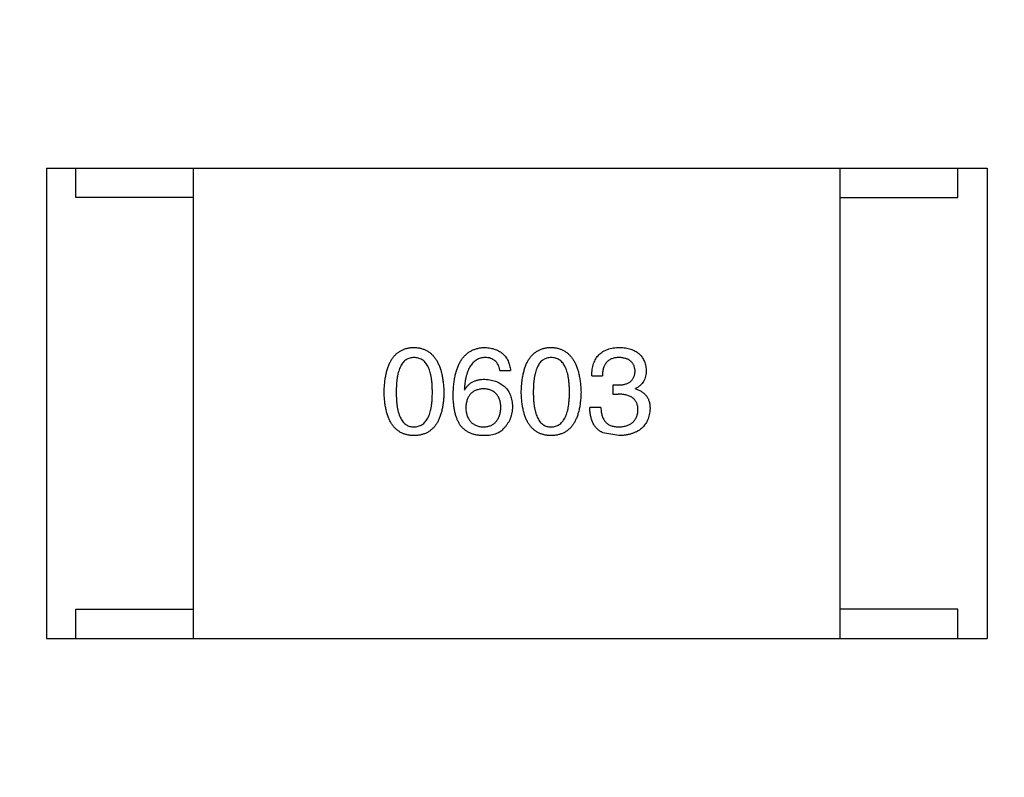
# Model space of a CAD drawing. Header units: millimetres. Extents: x 718 to 1157, y -195 to -52.
# Tile 106 of 156: x 1095.95 to 1097.62, y -131.17 to -129.88. Entities that reach past the tile are written whole.
import ezdxf

# ---------------------------------------------------------------- set-up
doc = ezdxf.new("R2010")
doc.units = ezdxf.units.MM
doc.header["$LTSCALE"] = 1.21
doc.header["$MEASUREMENT"] = 0
doc.header["$PDMODE"] = 3
doc.header["$PDSIZE"] = 0.3125
doc.layers.get('0').update_dxf_attribs({"linetype": 'CONTINUOUS'})
doc.layers.get('DEFPOINTS').update_dxf_attribs({"linetype": 'CONTINUOUS'})
doc.layers.add('Dim', color=3, linetype='CONTINUOUS', lineweight=25)
doc.styles.get("Standard").update_dxf_attribs({"font": 'txt', "width": 0.8})
doc.dimstyles.get("Standard").update_dxf_attribs({"dimtxt": 0.15625, "dimasz": 0.1875, "dimexe": 0.125, "dimexo": 0.0625, "dimgap": 0.09, "dimtad": 0, "dimtih": 1, "dimtoh": 1, "dimzin": 4, "dimdsep": 46, "dimtxsty": 'Standard', "dimblk": '_FILLED', "dimblk1": '_FILLED', "dimblk2": '_FILLED', "dimcen": 0.09, "dimazin": 1, "dimtp": 0.01, "dimtm": 0.01, "dimtfac": 1, "dimtofl": 0, "dimtmove": 0, "dimatfit": 3, "dimldrblk": '_FILLED', "dimfxl": 1, "dimtolj": 1, "dimtzin": 4, "dimarcsym": 0})

# ---------------------------------------------------------------- blocks, each defined once
blk = doc.blocks.new('_FILLED')
at = {"color": 0, "linetype": 'ByBlock'}
blk.add_solid([(0, 0), (-1, 0.16667), (-1, -0.16667)], dxfattribs=at)
blk = doc.blocks.new('*D41')
at = {"layer": 'DEFPOINTS', "color": 0}
for p in [(1078.3878, -101.7796), (1078.3878, -150.8296), (1143.3384, -150.8296)]:
    blk.add_point(p, dxfattribs=at)
at = {"layer": 'Dim', "color": 0, "lineweight": -2}
for p, q in [((1078.4503, -101.7796), (1143.4634, -101.7796)), ((1143.3384, -104.3196), (1143.3384, -122.3813)), ((1143.3384, -148.2896), (1143.3384, -130.2279)), ((1078.4503, -150.8296), (1143.4634, -150.8296))]:
    blk.add_line(p, q, dxfattribs=at)
at = {"layer": 'Dim', "color": 0, "lineweight": -2, "xscale": 2.54, "yscale": 2.54, "zscale": 2.54}
for p, rotation in [((1143.3384, -101.7796), 90), ((1143.3384, -150.8296), 270)]:
    blk.add_blockref('_FILLED', p, dxfattribs=dict(at, rotation=rotation))
at = {"layer": 'Dim', "color": 0, "insert": (1143.3384, -126.3046), "char_height": 2.5, "attachment_point": 5, "rotation": 90, "line_spacing_factor": 2.5}
blk.add_mtext('\\A1;49.05', dxfattribs=at)

msp = doc.modelspace()

# ---------------------------------------------------------------- linework, layer by layer
at = {"color": 7, "linetype": 'Continuous'}
for p, q in [((1095.996, -130.1324), (1097.596, -130.1324)), ((1095.996, -130.1324), (1095.996, -130.9324)), ((1096.046, -130.1824), (1096.046, -130.1324)), ((1096.246, -130.9324), (1096.246, -130.1324)), ((1097.346, -130.9324), (1097.346, -130.1324)), ((1097.546, -130.1824), (1097.546, -130.1324)), ((1097.596, -130.1324), (1097.596, -130.9324)), ((1096.246, -130.1824), (1096.046, -130.1824)), ((1097.346, -130.1824), (1097.546, -130.1824)), ((1096.7671, -130.4766), (1096.7852, -130.4766)), ((1096.9232, -130.4856), (1096.9413, -130.4856)), ((1096.7065, -130.5086), (1096.7073, -130.5094)), ((1096.9691, -130.5012), (1096.9593, -130.5012)), ((1096.9593, -130.5012), (1096.9593, -130.5168)), ((1096.9978, -130.5078), (1096.9978, -130.5069)), ((1096.9593, -130.5168), (1096.9683, -130.5168)), ((1096.9388, -130.5397), (1096.92, -130.5397)), ((1096.9691, -130.5873), (1096.9421, -130.5823)), ((1096.046, -130.8824), (1096.246, -130.8824)), ((1096.046, -130.9324), (1096.046, -130.8824)), ((1097.546, -130.8824), (1097.346, -130.8824)), ((1097.546, -130.9324), (1097.546, -130.8824)), ((1095.996, -130.9324), (1097.596, -130.9324))]:
    msp.add_line(p, q, dxfattribs=at)
for points, knots in [([(1096.5702, -130.5135), (1096.5703, -130.5104), (1096.5705, -130.5045), (1096.5713, -130.496), (1096.5724, -130.488), (1096.5739, -130.4806), (1096.5758, -130.4738), (1096.578, -130.4675), (1096.5806, -130.4618), (1096.5836, -130.4568), (1096.587, -130.4522), (1096.5907, -130.4483), (1096.5949, -130.445), (1096.5994, -130.4422), (1096.6043, -130.4401), (1096.6095, -130.4385), (1096.6152, -130.4375), (1096.6191, -130.4374), (1096.621, -130.4373)], [0, 0, 0, 0, 0.088823, 0.172287, 0.250296, 0.323438, 0.392244, 0.456221, 0.516635, 0.573871, 0.628, 0.680335, 0.731489, 0.782557, 0.834044, 0.886738, 0.942089, 1, 1, 1, 1]), ([(1096.621, -130.4373), (1096.623, -130.4374), (1096.6268, -130.4376), (1096.6324, -130.4387), (1096.6376, -130.4403), (1096.6424, -130.4425), (1096.6469, -130.4453), (1096.651, -130.4487), (1096.6547, -130.4526), (1096.6581, -130.4572), (1096.6611, -130.4622), (1096.6637, -130.4679), (1096.666, -130.4741), (1096.6679, -130.4809), (1096.6694, -130.4882), (1096.6706, -130.4961), (1096.6715, -130.5046), (1096.6717, -130.5105), (1096.6719, -130.5135)], [0, 0, 0, 0, 0.057415, 0.112361, 0.16496, 0.216437, 0.267441, 0.318839, 0.371478, 0.426325, 0.483626, 0.544235, 0.608673, 0.677374, 0.750405, 0.828394, 0.911525, 1, 1, 1, 1]), ([(1096.6876, -130.5168), (1096.6877, -130.5136), (1096.6879, -130.5075), (1096.6888, -130.4987), (1096.6899, -130.4904), (1096.6915, -130.4827), (1096.6935, -130.4756), (1096.6959, -130.4692), (1096.6986, -130.4633), (1096.7018, -130.458), (1096.7054, -130.4533), (1096.7094, -130.4492), (1096.7138, -130.4456), (1096.7186, -130.4427), (1096.7239, -130.4404), (1096.7295, -130.4387), (1096.7355, -130.4376), (1096.7396, -130.4374), (1096.7417, -130.4373)], [0, 0, 0, 0, 0.087517, 0.169686, 0.246944, 0.319347, 0.387088, 0.450961, 0.511075, 0.567974, 0.622351, 0.675039, 0.726853, 0.778688, 0.83093, 0.884738, 0.941043, 1, 1, 1, 1]), ([(1096.7417, -130.4373), (1096.7433, -130.4374), (1096.7464, -130.4377), (1096.7509, -130.4384), (1096.7552, -130.4393), (1096.7592, -130.4406), (1096.7629, -130.4421), (1096.7663, -130.4439), (1096.7694, -130.4459), (1096.7723, -130.4483), (1096.7749, -130.4509), (1096.7772, -130.4538), (1096.7792, -130.4569), (1096.781, -130.4603), (1096.7825, -130.464), (1096.7836, -130.468), (1096.7846, -130.4722), (1096.785, -130.4751), (1096.7852, -130.4766)], [0, 0, 0, 0, 0.073784, 0.144317, 0.211047, 0.274818, 0.336501, 0.395724, 0.453465, 0.510016, 0.566585, 0.622844, 0.680328, 0.739335, 0.800408, 0.863904, 0.93053, 1, 1, 1, 1]), ([(1096.8034, -130.5135), (1096.8035, -130.5104), (1096.8037, -130.5045), (1096.8044, -130.496), (1096.8055, -130.488), (1096.8071, -130.4806), (1096.8089, -130.4738), (1096.8112, -130.4675), (1096.8138, -130.4618), (1096.8168, -130.4568), (1096.8201, -130.4522), (1096.8239, -130.4483), (1096.828, -130.445), (1096.8325, -130.4422), (1096.8374, -130.4401), (1096.8427, -130.4385), (1096.8483, -130.4375), (1096.8522, -130.4374), (1096.8542, -130.4373)], [0, 0, 0, 0, 0.088823, 0.172287, 0.250296, 0.323438, 0.392244, 0.456221, 0.516635, 0.573871, 0.628, 0.680335, 0.731489, 0.782557, 0.834044, 0.886738, 0.942089, 1, 1, 1, 1]), ([(1096.8542, -130.4373), (1096.8562, -130.4374), (1096.86, -130.4376), (1096.8655, -130.4387), (1096.8707, -130.4403), (1096.8755, -130.4425), (1096.88, -130.4453), (1096.8841, -130.4487), (1096.8878, -130.4526), (1096.8912, -130.4572), (1096.8942, -130.4622), (1096.8969, -130.4679), (1096.8991, -130.4741), (1096.901, -130.4809), (1096.9026, -130.4882), (1096.9038, -130.4961), (1096.9046, -130.5046), (1096.9049, -130.5105), (1096.905, -130.5135)], [0, 0, 0, 0, 0.057415, 0.112361, 0.16496, 0.216437, 0.267441, 0.318839, 0.371478, 0.426325, 0.483626, 0.544235, 0.608673, 0.677374, 0.750405, 0.828394, 0.911525, 1, 1, 1, 1]), ([(1096.9232, -130.4856), (1096.9233, -130.4837), (1096.9234, -130.48), (1096.9241, -130.4746), (1096.9251, -130.4695), (1096.9264, -130.4648), (1096.9282, -130.4605), (1096.9302, -130.4565), (1096.9326, -130.4529), (1096.9355, -130.4497), (1096.9386, -130.4468), (1096.9422, -130.4444), (1096.9461, -130.4422), (1096.9503, -130.4405), (1096.9549, -130.4391), (1096.9599, -130.4381), (1096.9652, -130.4374), (1096.9689, -130.4373), (1096.9708, -130.4373)], [0, 0, 0, 0, 0.074804, 0.144899, 0.211458, 0.274554, 0.334363, 0.392059, 0.448123, 0.503024, 0.558154, 0.613471, 0.670844, 0.729926, 0.792003, 0.857405, 0.926768, 1, 1, 1, 1]), ([(1096.9708, -130.4373), (1096.9725, -130.4374), (1096.9758, -130.4375), (1096.9807, -130.4382), (1096.9853, -130.439), (1096.9895, -130.4402), (1096.9935, -130.4416), (1096.9971, -130.4434), (1097.0004, -130.4454), (1097.0034, -130.4476), (1097.0061, -130.4502), (1097.0084, -130.4531), (1097.0105, -130.4562), (1097.0122, -130.4596), (1097.0136, -130.4632), (1097.0147, -130.4672), (1097.0155, -130.4714), (1097.0157, -130.4743), (1097.0159, -130.4758)], [0, 0, 0, 0, 0.077845, 0.151584, 0.221397, 0.287366, 0.350104, 0.410398, 0.467998, 0.524388, 0.579979, 0.635152, 0.690917, 0.747936, 0.806661, 0.867861, 0.932479, 1, 1, 1, 1]), ([(1096.621, -130.4545), (1096.6198, -130.4545), (1096.6174, -130.4546), (1096.6139, -130.4553), (1096.6107, -130.4565), (1096.6077, -130.4581), (1096.605, -130.4602), (1096.6024, -130.4628), (1096.6002, -130.4658), (1096.5982, -130.4693), (1096.5964, -130.4732), (1096.5949, -130.4776), (1096.5936, -130.4825), (1096.5925, -130.4878), (1096.5917, -130.4936), (1096.5912, -130.4998), (1096.5908, -130.5065), (1096.5907, -130.5111), (1096.5907, -130.5135)], [0, 0, 0, 0, 0.049764, 0.097007, 0.143217, 0.188577, 0.235116, 0.282997, 0.333719, 0.387776, 0.445989, 0.508679, 0.576563, 0.649481, 0.728235, 0.812722, 0.903548, 1, 1, 1, 1]), ([(1096.6522, -130.5135), (1096.6522, -130.5111), (1096.6521, -130.5065), (1096.6518, -130.4998), (1096.6512, -130.4936), (1096.6503, -130.4878), (1096.6492, -130.4825), (1096.6479, -130.4776), (1096.6463, -130.4732), (1096.6445, -130.4693), (1096.6424, -130.4658), (1096.6401, -130.4628), (1096.6375, -130.4602), (1096.6347, -130.4581), (1096.6317, -130.4565), (1096.6283, -130.4553), (1096.6248, -130.4546), (1096.6223, -130.4545), (1096.621, -130.4545)], [0, 0, 0, 0, 0.095719, 0.185854, 0.269738, 0.347952, 0.420315, 0.487894, 0.550245, 0.608186, 0.662454, 0.713283, 0.761375, 0.808209, 0.854301, 0.901312, 0.949396, 1, 1, 1, 1]), ([(1096.7417, -130.4545), (1096.7404, -130.4546), (1096.7379, -130.4548), (1096.7342, -130.4556), (1096.7307, -130.4568), (1096.7275, -130.4584), (1096.7245, -130.4604), (1096.7217, -130.4628), (1096.7192, -130.4657), (1096.7168, -130.4688), (1096.7147, -130.4724), (1096.7129, -130.4764), (1096.7112, -130.4808), (1096.7098, -130.4856), (1096.7087, -130.4908), (1096.7077, -130.4964), (1096.7069, -130.5023), (1096.7066, -130.5065), (1096.7065, -130.5086)], [0, 0, 0, 0, 0.054741, 0.107075, 0.158339, 0.208382, 0.258772, 0.310045, 0.362765, 0.417822, 0.475982, 0.537466, 0.602901, 0.673037, 0.747247, 0.826291, 0.910782, 1, 1, 1, 1]), ([(1096.7671, -130.4766), (1096.7667, -130.4749), (1096.766, -130.4715), (1096.7642, -130.467), (1096.7618, -130.4631), (1096.7588, -130.4599), (1096.7553, -130.4575), (1096.7513, -130.4557), (1096.7467, -130.4546), (1096.7434, -130.4545), (1096.7417, -130.4545)], [0, 0, 0, 0, 0.1439, 0.274233, 0.394478, 0.509388, 0.621911, 0.738504, 0.863414, 1, 1, 1, 1]), ([(1096.8542, -130.4545), (1096.853, -130.4545), (1096.8506, -130.4546), (1096.8471, -130.4553), (1096.8439, -130.4565), (1096.8409, -130.4581), (1096.8381, -130.4602), (1096.8356, -130.4628), (1096.8334, -130.4658), (1096.8314, -130.4693), (1096.8296, -130.4732), (1096.828, -130.4776), (1096.8268, -130.4825), (1096.8257, -130.4878), (1096.8249, -130.4936), (1096.8243, -130.4998), (1096.8239, -130.5065), (1096.8239, -130.5111), (1096.8239, -130.5135)], [0, 0, 0, 0, 0.049764, 0.097007, 0.143217, 0.188577, 0.235116, 0.282997, 0.333719, 0.387776, 0.445989, 0.508679, 0.576563, 0.649481, 0.728235, 0.812722, 0.903548, 1, 1, 1, 1]), ([(1096.8853, -130.5135), (1096.8853, -130.5111), (1096.8853, -130.5065), (1096.8849, -130.4998), (1096.8843, -130.4936), (1096.8835, -130.4878), (1096.8824, -130.4825), (1096.8811, -130.4776), (1096.8795, -130.4732), (1096.8777, -130.4693), (1096.8756, -130.4658), (1096.8733, -130.4628), (1096.8707, -130.4602), (1096.8679, -130.4581), (1096.8648, -130.4565), (1096.8615, -130.4553), (1096.8579, -130.4546), (1096.8555, -130.4545), (1096.8542, -130.4545)], [0, 0, 0, 0, 0.095719, 0.185854, 0.269738, 0.347952, 0.420315, 0.487894, 0.550245, 0.608186, 0.662454, 0.713283, 0.761375, 0.808209, 0.854301, 0.901312, 0.949396, 1, 1, 1, 1]), ([(1096.97, -130.4545), (1096.9688, -130.4545), (1096.9666, -130.4545), (1096.9635, -130.4549), (1096.9605, -130.4555), (1096.9577, -130.4564), (1096.9552, -130.4574), (1096.9528, -130.4588), (1096.9507, -130.4604), (1096.9488, -130.4622), (1096.9471, -130.4643), (1096.9456, -130.4667), (1096.9444, -130.4692), (1096.9433, -130.472), (1096.9424, -130.4751), (1096.9419, -130.4784), (1096.9414, -130.4819), (1096.9413, -130.4844), (1096.9413, -130.4856)], [0, 0, 0, 0, 0.069877, 0.136363, 0.198671, 0.257968, 0.315462, 0.370709, 0.425568, 0.479847, 0.535753, 0.592303, 0.651386, 0.713311, 0.778642, 0.84836, 0.921866, 1, 1, 1, 1]), ([(1096.997, -130.4774), (1096.9969, -130.4765), (1096.9967, -130.4748), (1096.9963, -130.4723), (1096.9956, -130.4699), (1096.9947, -130.4677), (1096.9937, -130.4657), (1096.9924, -130.4638), (1096.9911, -130.4621), (1096.9894, -130.4606), (1096.9877, -130.4592), (1096.9857, -130.458), (1096.9835, -130.457), (1096.9811, -130.4562), (1096.9786, -130.4555), (1096.9759, -130.455), (1096.973, -130.4546), (1096.971, -130.4545), (1096.97, -130.4545)], [0, 0, 0, 0, 0.067655, 0.132224, 0.194132, 0.253145, 0.309858, 0.366002, 0.421361, 0.47702, 0.532632, 0.590536, 0.65067, 0.713258, 0.779588, 0.848803, 0.921949, 1, 1, 1, 1]), ([(1096.9691, -130.5012), (1096.9702, -130.5012), (1096.9723, -130.5011), (1096.9754, -130.5007), (1096.9783, -130.5001), (1096.981, -130.4995), (1096.9835, -130.4986), (1096.9857, -130.4975), (1096.9878, -130.4963), (1096.9896, -130.4949), (1096.9913, -130.4933), (1096.9927, -130.4915), (1096.994, -130.4896), (1096.995, -130.4875), (1096.9958, -130.4852), (1096.9964, -130.4828), (1096.9968, -130.4802), (1096.9969, -130.4784), (1096.997, -130.4774)], [0, 0, 0, 0, 0.079415, 0.154091, 0.22508, 0.29186, 0.355026, 0.415127, 0.472418, 0.528511, 0.583551, 0.638361, 0.693547, 0.750023, 0.807857, 0.868401, 0.932259, 1, 1, 1, 1]), ([(1097.0159, -130.4758), (1097.0158, -130.4776), (1097.0157, -130.4812), (1097.0149, -130.4863), (1097.0134, -130.4909), (1097.0115, -130.4951), (1097.0089, -130.4988), (1097.0058, -130.502), (1097.002, -130.5048), (1096.9993, -130.5062), (1096.9978, -130.5069)], [0, 0, 0, 0, 0.143686, 0.277942, 0.40333, 0.521785, 0.638573, 0.755208, 0.874773, 1, 1, 1, 1]), ([(1096.7073, -130.5094), (1096.7082, -130.508), (1096.7098, -130.5052), (1096.713, -130.5014), (1096.7167, -130.4983), (1096.7208, -130.4957), (1096.7254, -130.4938), (1096.7304, -130.4924), (1096.7359, -130.4915), (1096.7397, -130.4914), (1096.7417, -130.4914)], [0, 0, 0, 0, 0.122276, 0.239997, 0.35611, 0.473903, 0.59404, 0.720428, 0.855383, 1, 1, 1, 1]), ([(1096.7417, -130.4914), (1096.7435, -130.4915), (1096.7471, -130.4919), (1096.7522, -130.4927), (1096.757, -130.4939), (1096.7615, -130.4954), (1096.7656, -130.4973), (1096.7694, -130.4994), (1096.7729, -130.5019), (1096.776, -130.5046), (1096.7788, -130.5077), (1096.7812, -130.5112), (1096.7833, -130.5149), (1096.785, -130.5189), (1096.7864, -130.5233), (1096.7874, -130.5279), (1096.7882, -130.5329), (1096.7883, -130.5363), (1096.7884, -130.5381)], [0, 0, 0, 0, 0.074228, 0.144548, 0.211288, 0.274576, 0.335162, 0.393915, 0.450599, 0.506657, 0.562409, 0.618617, 0.676096, 0.735061, 0.79654, 0.860906, 0.928473, 1, 1, 1, 1]), ([(1096.621, -130.5873), (1096.6191, -130.5872), (1096.6152, -130.587), (1096.6095, -130.5861), (1096.6043, -130.5845), (1096.5994, -130.5825), (1096.5949, -130.5798), (1096.5907, -130.5766), (1096.587, -130.5728), (1096.5836, -130.5684), (1096.5806, -130.5635), (1096.578, -130.558), (1096.5758, -130.5519), (1096.5739, -130.5453), (1096.5724, -130.5382), (1096.5713, -130.5304), (1096.5705, -130.5222), (1096.5703, -130.5164), (1096.5702, -130.5135)], [0, 0, 0, 0, 0.059135, 0.115606, 0.169241, 0.221578, 0.273261, 0.324749, 0.377329, 0.431642, 0.488541, 0.548597, 0.612232, 0.680174, 0.752504, 0.829777, 0.912307, 1, 1, 1, 1]), ([(1096.5907, -130.5135), (1096.5907, -130.5159), (1096.5908, -130.5205), (1096.5912, -130.5272), (1096.5917, -130.5334), (1096.5925, -130.5392), (1096.5936, -130.5445), (1096.5949, -130.5494), (1096.5964, -130.5538), (1096.5982, -130.5577), (1096.6002, -130.5612), (1096.6024, -130.5642), (1096.605, -130.5668), (1096.6077, -130.5689), (1096.6107, -130.5705), (1096.6139, -130.5717), (1096.6174, -130.5724), (1096.6198, -130.5725), (1096.621, -130.5725)], [0, 0, 0, 0, 0.096457, 0.187288, 0.27178, 0.350132, 0.423455, 0.491343, 0.554037, 0.612253, 0.666313, 0.717038, 0.764921, 0.811214, 0.856775, 0.902988, 0.950234, 1, 1, 1, 1]), ([(1096.621, -130.5725), (1096.6223, -130.5724), (1096.6248, -130.5723), (1096.6283, -130.5715), (1096.6317, -130.5703), (1096.6347, -130.5686), (1096.6376, -130.5665), (1096.6401, -130.5638), (1096.6424, -130.5608), (1096.6445, -130.5573), (1096.6464, -130.5534), (1096.6479, -130.549), (1096.6492, -130.5442), (1096.6503, -130.5389), (1096.6512, -130.5332), (1096.6518, -130.527), (1096.6521, -130.5204), (1096.6522, -130.5158), (1096.6522, -130.5135)], [0, 0, 0, 0, 0.050879, 0.099377, 0.146973, 0.193618, 0.240619, 0.289461, 0.34047, 0.395283, 0.453059, 0.515633, 0.582666, 0.655287, 0.732971, 0.815933, 0.905166, 1, 1, 1, 1]), ([(1096.6719, -130.5135), (1096.6718, -130.5164), (1096.6716, -130.5222), (1096.6708, -130.5304), (1096.6697, -130.5382), (1096.6682, -130.5453), (1096.6663, -130.5519), (1096.6641, -130.558), (1096.6615, -130.5635), (1096.6585, -130.5684), (1096.6551, -130.5728), (1096.6514, -130.5766), (1096.6472, -130.5798), (1096.6427, -130.5825), (1096.6378, -130.5845), (1096.6325, -130.5861), (1096.6269, -130.587), (1096.623, -130.5872), (1096.621, -130.5873)], [0, 0, 0, 0, 0.08769, 0.170218, 0.24749, 0.319818, 0.387758, 0.451391, 0.511445, 0.568185, 0.622681, 0.67526, 0.726746, 0.778428, 0.830764, 0.884397, 0.940866, 1, 1, 1, 1]), ([(1096.7393, -130.5078), (1096.7381, -130.5078), (1096.7358, -130.5079), (1096.7326, -130.5084), (1096.7295, -130.5091), (1096.7266, -130.51), (1096.724, -130.5111), (1096.7215, -130.5126), (1096.7193, -130.5142), (1096.7173, -130.5161), (1096.7155, -130.5182), (1096.7139, -130.5206), (1096.7125, -130.5232), (1096.7114, -130.5261), (1096.7105, -130.5292), (1096.7097, -130.5325), (1096.7092, -130.536), (1096.709, -130.5385), (1096.7089, -130.5397)], [0, 0, 0, 0, 0.070453, 0.136523, 0.199866, 0.260392, 0.318446, 0.374657, 0.430182, 0.485556, 0.541071, 0.598396, 0.657208, 0.718642, 0.783247, 0.851631, 0.923928, 1, 1, 1, 1]), ([(1096.7688, -130.5389), (1096.7687, -130.5377), (1096.7685, -130.5353), (1096.768, -130.5318), (1096.7673, -130.5286), (1096.7664, -130.5256), (1096.7652, -130.5229), (1096.7639, -130.5203), (1096.7623, -130.518), (1096.7606, -130.5159), (1096.7587, -130.5141), (1096.7565, -130.5125), (1096.7541, -130.5111), (1096.7515, -130.5099), (1096.7488, -130.509), (1096.7458, -130.5084), (1096.7426, -130.5079), (1096.7404, -130.5078), (1096.7393, -130.5078)], [0, 0, 0, 0, 0.076288, 0.14871, 0.216387, 0.281386, 0.342528, 0.402111, 0.4591, 0.514852, 0.569974, 0.625644, 0.682226, 0.740156, 0.800362, 0.863471, 0.930116, 1, 1, 1, 1]), ([(1096.8542, -130.5873), (1096.8522, -130.5872), (1096.8483, -130.587), (1096.8427, -130.5861), (1096.8374, -130.5845), (1096.8325, -130.5825), (1096.828, -130.5798), (1096.8239, -130.5766), (1096.8201, -130.5728), (1096.8168, -130.5684), (1096.8138, -130.5635), (1096.8112, -130.558), (1096.8089, -130.5519), (1096.8071, -130.5453), (1096.8055, -130.5382), (1096.8044, -130.5304), (1096.8037, -130.5222), (1096.8035, -130.5164), (1096.8034, -130.5135)], [0, 0, 0, 0, 0.059135, 0.115606, 0.169241, 0.221578, 0.273261, 0.324749, 0.377329, 0.431642, 0.488541, 0.548597, 0.612232, 0.680174, 0.752504, 0.829777, 0.912307, 1, 1, 1, 1]), ([(1096.8239, -130.5135), (1096.8239, -130.5159), (1096.8239, -130.5205), (1096.8243, -130.5272), (1096.8249, -130.5334), (1096.8257, -130.5392), (1096.8268, -130.5445), (1096.828, -130.5494), (1096.8296, -130.5538), (1096.8314, -130.5577), (1096.8334, -130.5612), (1096.8356, -130.5642), (1096.8381, -130.5668), (1096.8409, -130.5689), (1096.8438, -130.5705), (1096.8471, -130.5717), (1096.8506, -130.5724), (1096.853, -130.5725), (1096.8542, -130.5725)], [0, 0, 0, 0, 0.096457, 0.187288, 0.27178, 0.350132, 0.423455, 0.491343, 0.554037, 0.612253, 0.666313, 0.717038, 0.764921, 0.811214, 0.856775, 0.902988, 0.950234, 1, 1, 1, 1]), ([(1096.8542, -130.5725), (1096.8555, -130.5724), (1096.8579, -130.5723), (1096.8615, -130.5715), (1096.8648, -130.5703), (1096.8679, -130.5686), (1096.8707, -130.5665), (1096.8733, -130.5638), (1096.8756, -130.5608), (1096.8777, -130.5573), (1096.8795, -130.5534), (1096.8811, -130.549), (1096.8824, -130.5442), (1096.8835, -130.5389), (1096.8843, -130.5332), (1096.8849, -130.527), (1096.8853, -130.5204), (1096.8853, -130.5158), (1096.8853, -130.5135)], [0, 0, 0, 0, 0.050879, 0.099377, 0.146973, 0.193618, 0.240619, 0.289461, 0.34047, 0.395283, 0.453059, 0.515633, 0.582666, 0.655287, 0.732971, 0.815933, 0.905166, 1, 1, 1, 1]), ([(1096.905, -130.5135), (1096.9049, -130.5164), (1096.9047, -130.5222), (1096.9039, -130.5304), (1096.9029, -130.5382), (1096.9013, -130.5453), (1096.8995, -130.5519), (1096.8972, -130.558), (1096.8946, -130.5635), (1096.8916, -130.5684), (1096.8883, -130.5728), (1096.8845, -130.5766), (1096.8804, -130.5798), (1096.8758, -130.5825), (1096.8709, -130.5845), (1096.8657, -130.5861), (1096.8601, -130.587), (1096.8562, -130.5872), (1096.8542, -130.5873)], [0, 0, 0, 0, 0.08769, 0.170218, 0.24749, 0.319818, 0.387758, 0.451391, 0.511445, 0.568185, 0.622681, 0.67526, 0.726746, 0.778428, 0.830764, 0.884397, 0.940866, 1, 1, 1, 1]), ([(1096.9978, -130.5078), (1096.9988, -130.5081), (1097.0008, -130.5087), (1097.0036, -130.5098), (1097.0062, -130.5112), (1097.0086, -130.5126), (1097.0108, -130.5142), (1097.0128, -130.5159), (1097.0147, -130.5178), (1097.0163, -130.5198), (1097.0177, -130.522), (1097.019, -130.5243), (1097.0201, -130.5268), (1097.0209, -130.5295), (1097.0216, -130.5322), (1097.022, -130.5351), (1097.0224, -130.5382), (1097.0224, -130.5403), (1097.0224, -130.5414)], [0, 0, 0, 0, 0.069445, 0.136039, 0.200011, 0.261745, 0.322328, 0.381403, 0.438864, 0.496655, 0.554398, 0.612391, 0.672266, 0.733005, 0.79604, 0.861293, 0.928785, 1, 1, 1, 1]), ([(1096.6983, -130.5676), (1096.6974, -130.566), (1096.6957, -130.5628), (1096.6935, -130.5576), (1096.6917, -130.5519), (1096.6902, -130.5458), (1096.689, -130.5392), (1096.6882, -130.5321), (1096.6877, -130.5246), (1096.6876, -130.5194), (1096.6876, -130.5168)], [0, 0, 0, 0, 0.101889, 0.209155, 0.322694, 0.442863, 0.569758, 0.70479, 0.848502, 1, 1, 1, 1]), ([(1097.0019, -130.5438), (1097.0019, -130.5427), (1097.0019, -130.5406), (1097.0015, -130.5375), (1097.0008, -130.5347), (1096.9999, -130.532), (1096.9987, -130.5295), (1096.9972, -130.5273), (1096.9955, -130.5253), (1096.9935, -130.5235), (1096.9913, -130.5219), (1096.9888, -130.5205), (1096.986, -130.5193), (1096.983, -130.5184), (1096.9797, -130.5176), (1096.9761, -130.5172), (1096.9723, -130.5168), (1096.9697, -130.5168), (1096.9683, -130.5168)], [0, 0, 0, 0, 0.066518, 0.129194, 0.188613, 0.245254, 0.300032, 0.353805, 0.407079, 0.461108, 0.516272, 0.574141, 0.634837, 0.699275, 0.767504, 0.840272, 0.917505, 1, 1, 1, 1]), ([(1096.7089, -130.5397), (1096.709, -130.541), (1096.7092, -130.5435), (1096.7097, -130.5472), (1096.7105, -130.5506), (1096.7114, -130.5537), (1096.7126, -130.5566), (1096.7141, -130.5593), (1096.7156, -130.5618), (1096.7175, -130.5639), (1096.7195, -130.5659), (1096.7219, -130.5675), (1096.7243, -130.569), (1096.7271, -130.5702), (1096.73, -130.5712), (1096.7332, -130.5719), (1096.7366, -130.5724), (1096.7389, -130.5725), (1096.7401, -130.5725)], [0, 0, 0, 0, 0.076467, 0.148148, 0.216496, 0.280559, 0.342274, 0.401168, 0.458322, 0.514073, 0.569257, 0.62465, 0.68124, 0.739113, 0.799947, 0.862804, 0.929597, 1, 1, 1, 1]), ([(1096.7401, -130.5725), (1096.7412, -130.5724), (1096.7433, -130.5722), (1096.7464, -130.5717), (1096.7493, -130.5709), (1096.752, -130.5699), (1096.7545, -130.5686), (1096.7568, -130.5671), (1096.7589, -130.5653), (1096.7608, -130.5633), (1096.7625, -130.5611), (1096.764, -130.5586), (1096.7654, -130.5559), (1096.7664, -130.553), (1096.7673, -130.5498), (1096.768, -130.5464), (1096.7685, -130.5427), (1096.7687, -130.5402), (1096.7688, -130.5389)], [0, 0, 0, 0, 0.066682, 0.130303, 0.190802, 0.248749, 0.30534, 0.361219, 0.415721, 0.471765, 0.528279, 0.586428, 0.64659, 0.710143, 0.776461, 0.846692, 0.921137, 1, 1, 1, 1]), ([(1096.7884, -130.5381), (1096.7884, -130.5398), (1096.7883, -130.5433), (1096.7876, -130.5484), (1096.7865, -130.5533), (1096.7849, -130.558), (1096.7827, -130.5625), (1096.7802, -130.5669), (1096.7772, -130.5711), (1096.7749, -130.5737), (1096.7737, -130.575)], [0, 0, 0, 0, 0.12904, 0.253809, 0.377066, 0.499122, 0.621469, 0.744665, 0.870607, 1, 1, 1, 1]), ([(1096.9421, -130.5823), (1096.9412, -130.5819), (1096.9395, -130.5811), (1096.9371, -130.5796), (1096.9348, -130.5779), (1096.9327, -130.576), (1096.9307, -130.574), (1096.9289, -130.5718), (1096.9273, -130.5694), (1096.9259, -130.5668), (1096.9246, -130.564), (1096.9234, -130.5611), (1096.9224, -130.5579), (1096.9216, -130.5546), (1096.921, -130.5512), (1096.9204, -130.5475), (1096.9201, -130.5437), (1096.92, -130.5411), (1096.92, -130.5397)], [0, 0, 0, 0, 0.056906, 0.113264, 0.168825, 0.223843, 0.279195, 0.335267, 0.392098, 0.450414, 0.51054, 0.572219, 0.636652, 0.703156, 0.773102, 0.845505, 0.921063, 1, 1, 1, 1]), ([(1096.9388, -130.5397), (1096.9389, -130.5411), (1096.939, -130.5436), (1096.9394, -130.5473), (1096.9401, -130.5508), (1096.941, -130.554), (1096.9421, -130.557), (1096.9435, -130.5597), (1096.9451, -130.5621), (1096.9469, -130.5644), (1096.949, -130.5663), (1096.9513, -130.568), (1096.9539, -130.5694), (1096.9567, -130.5705), (1096.9597, -130.5714), (1096.9629, -130.572), (1096.9663, -130.5725), (1096.9687, -130.5725), (1096.97, -130.5725)], [0, 0, 0, 0, 0.07723, 0.149593, 0.217944, 0.282232, 0.34411, 0.402297, 0.458791, 0.513966, 0.568538, 0.623291, 0.679957, 0.737243, 0.798142, 0.86118, 0.928728, 1, 1, 1, 1]), ([(1097.0224, -130.5414), (1097.0223, -130.5432), (1097.022, -130.5467), (1097.0211, -130.5517), (1097.0199, -130.5564), (1097.0183, -130.5608), (1097.0163, -130.5649), (1097.0138, -130.5686), (1097.0111, -130.572), (1097.0079, -130.5751), (1097.0044, -130.5778), (1097.0004, -130.5801), (1096.9961, -130.5822), (1096.9915, -130.5839), (1096.9864, -130.5852), (1096.981, -130.5863), (1096.9752, -130.587), (1096.9712, -130.5872), (1096.9691, -130.5873)], [0, 0, 0, 0, 0.068236, 0.132937, 0.194125, 0.253174, 0.310181, 0.365986, 0.421096, 0.476216, 0.532352, 0.590232, 0.649824, 0.71274, 0.778406, 0.848058, 0.921922, 1, 1, 1, 1]), ([(1096.97, -130.5725), (1096.9712, -130.5724), (1096.9736, -130.5723), (1096.977, -130.5717), (1096.9803, -130.571), (1096.9833, -130.5702), (1096.9861, -130.5691), (1096.9886, -130.5678), (1096.991, -130.5663), (1096.9931, -130.5646), (1096.995, -130.5626), (1096.9967, -130.5606), (1096.9981, -130.5582), (1096.9994, -130.5557), (1097.0004, -130.5531), (1097.0011, -130.5502), (1097.0017, -130.5471), (1097.0018, -130.5449), (1097.0019, -130.5438)], [0, 0, 0, 0, 0.076694, 0.149502, 0.218019, 0.283183, 0.345589, 0.405199, 0.462852, 0.519478, 0.575313, 0.630559, 0.687006, 0.744638, 0.804006, 0.866059, 0.931486, 1, 1, 1, 1]), ([(1096.7368, -130.5873), (1096.7347, -130.5871), (1096.7307, -130.5869), (1096.7249, -130.5858), (1096.7195, -130.5842), (1096.7144, -130.582), (1096.7098, -130.5793), (1096.7055, -130.5759), (1096.7016, -130.5721), (1096.6994, -130.5691), (1096.6983, -130.5676)], [0, 0, 0, 0, 0.137449, 0.267856, 0.393219, 0.514735, 0.63397, 0.753734, 0.874967, 1, 1, 1, 1]), ([(1096.7737, -130.575), (1096.7727, -130.576), (1096.7709, -130.5782), (1096.7674, -130.5808), (1096.7635, -130.583), (1096.7591, -130.5847), (1096.7542, -130.5861), (1096.7488, -130.5869), (1096.743, -130.5874), (1096.7389, -130.5873), (1096.7368, -130.5873)], [0, 0, 0, 0, 0.105033, 0.21147, 0.321511, 0.438526, 0.563605, 0.698055, 0.843218, 1, 1, 1, 1])]:
    msp.add_open_spline(points, degree=3, knots=knots, dxfattribs=at)

# ---------------------------------------------------------------- dimensions: what is measured, and where the dimension line sits
at = {"layer": 'Dim'}
dim = msp.add_linear_dim(base=(1143.3384, -150.8296), p1=(1078.3878, -101.7796), p2=(1078.3878, -150.8296), angle=90, dimstyle='Standard', override={"dimtxt": 2.5, "dimasz": 2.54, "dimtih": 0, "dimtoh": 0, "dimzin": 0, "dimcen": 0.198, "dimadec": 0, "dimazin": 0, "dimtp": 0, "dimtm": 0, "dimtdec": 4, "dimtzin": 0}, dxfattribs=at)
dim.commit()
dim.dimension.update_dxf_attribs({"geometry": '*D41', "text_midpoint": (1143.3384, -126.3046)})

doc.saveas('drawing.dxf')
